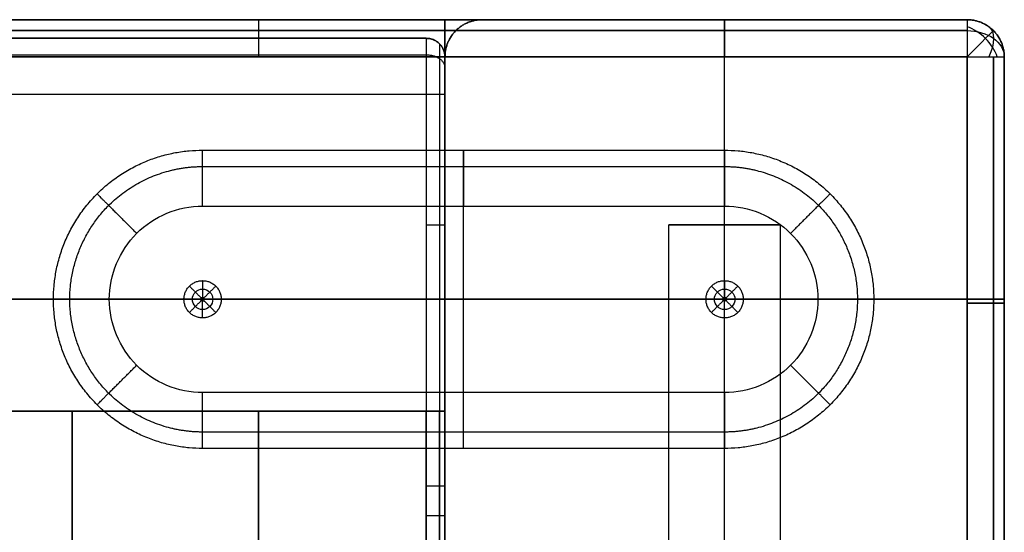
# Model space of a CAD drawing. Header units: millimetres. Extents: x 640 to 1340, y 0 to 450.
# Tile 17 of 17: x 1287 to 1340, y 423 to 450. Entities that reach past the tile are written whole.
import ezdxf

# ---------------------------------------------------------------- set-up
doc = ezdxf.new("R2010")
doc.units = ezdxf.units.MM
doc.header["$MEASUREMENT"] = 0
doc.layers.add('Little architect$Desk', color=7, linetype='Continuous', true_color=0x000000)

msp = doc.modelspace()

# ---------------------------------------------------------------- linework, layer by layer
at = {"layer": 'Little architect$Desk'}
for p, q in [((1310, 450, 2), (1242, 450, 2)), ((1242, 450, 28), (1310, 450, 28)), ((1310, 450, 15), (1242, 450, 15)), ((1300, 450, 564), (1242, 450, 564)), ((1242, 450, 590), (1300, 450, 590)), ((1338, 450, 2), (1310, 450, 2)), ((1312, 450, 562), (1312, 450, 552)), ((1312, 450, 30), (1312, 450, 228)), ((1338, 450, 552), (1338, 450, 562)), ((1338, 450, 30), (1338, 450, 2)), ((1338, 450, 228), (1338, 450, 30)), ((1300, 448, 562), (1310, 448, 562)), ((1300, 448, 592), (1310, 448, 592)), ((1310, 448, 592), (1338, 448, 592)), ((1310, 448, 228), (1310, 448, 552)), ((1338, 448, 592), (1338, 422, 592)), ((1340, 448, 228), (1340, 448, 552)), ((1311, 427), (1311, 443)), ((1297, 440, -4), (1325, 440, -4)), ((1311, 430, -4), (1311, 440, -4)), ((1322, 439, 462), (1328, 439, 462)), ((1325, 439, 459), (1325, 439, 465)), ((1289, 435), (1296, 435)), ((1291.997, 435, -4), (1330.003, 435, -4)), ((1297.101, 435, 18), (1296.899, 435, 18)), ((1297, 434.899, 18), (1297, 435.1, 18)), ((1298, 435), (1324, 435)), ((1324.899, 435, 18), (1325.101, 435, 18)), ((1325, 435.1, 18), (1325, 434.899, 18)), ((1326, 435), (1333, 435)), ((1325, 430, -4), (1297, 430, -4)), ((1310, 421, 451), (1310, 429, 451))]:
    msp.add_line(p, q, dxfattribs=at)
at = {"layer": 'Little architect$Desk', "extrusion": (-2.27374e-13, 0.707107, -0.707107)}
msp.add_arc((-1338, 733.977, -100.409), 2, 90, 180, dxfattribs=at)
at = {"layer": 'Little architect$Desk', "extrusion": (-0.707107, 0.707107, 0)}
msp.add_arc((-1262.893, 2, -629.325), 2, 180, 270, dxfattribs=at)
at = {"layer": 'Little architect$Desk', "extrusion": (0.503912, 0.503912, 0.701531)}
msp.add_arc((-629.325, -884.534, 901.389), 2, 234.971, 305.029, dxfattribs=at)
at = {"layer": 'Little architect$Desk', "extrusion": (0.701531, -0.503912, -0.503912)}
msp.add_arc((1144.444, 925.517, 415.589), 2, 0.0219, 70.0799, dxfattribs=at)
at = {"layer": 'Little architect$Desk'}
for points, degree in [([(642, 450, 577), (990, 450, 577), (1338, 450, 577)], 2), ([(1300, 450, 564), (1305, 450, 564), (1310, 450, 564)], 2), ([(1300, 450, 590), (1305, 450, 590), (1310, 450, 590)], 2), ([(1310, 450, 28), (1310, 450, 15), (1310, 450, 2)], 2), ([(1310, 420, 15), (1310, 435, 15), (1310, 450, 15)], 2), ([(1310, 450, 562), (1310, 450, 563), (1310, 450, 564)], 2), ([(1310, 450, 562), (1310, 449, 562), (1310, 448, 562)], 2), ([(1310, 450, 562), (1324, 450, 562), (1338, 450, 562)], 2), ([(1310, 450, 590), (1324, 450, 590), (1338, 450, 590)], 2), ([(1310, 450, 30), (1310, 449, 30), (1310, 448, 30)], 2), ([(1310, 450, 2), (1310, 450, 16), (1310, 450, 30)], 2), ([(1312, 450, 30), (1311, 450, 30), (1310, 450, 30)], 2), ([(1338, 450, 562), (1325, 450, 562), (1312, 450, 562)], 2), ([(1312, 450, 228), (1312, 450, 390), (1312, 450, 552)], 2), ([(1338, 450, 296), (1325, 450, 296), (1312, 450, 296)], 2), ([(1325, 420, 562), (1325, 435, 562), (1325, 450, 562)], 2), ([(1325, 450, 2), (1325, 450, 282), (1325, 450, 562)], 2), ([(1338, 450, 562), (1338, 450, 576), (1338, 450, 590)], 2), ([(1338, 450, 228), (1338, 450, 390), (1338, 450, 552)], 2), ([(1310, 449.414, 0.586), (1276, 449.414, 0.586), (1242, 449.414, 0.586)], 2), ([(1242, 449.414, 29.414), (1276, 449.414, 29.414), (1310, 449.414, 29.414)], 2), ([(1300, 449.414, 562.586), (1271, 449.414, 562.586), (1242, 449.414, 562.586)], 2), ([(1242, 449.414, 591.414), (1271, 449.414, 591.414), (1300, 449.414, 591.414)], 2), ([(1300, 449.414, 562.586), (1305, 449.414, 562.586), (1310, 449.414, 562.586)], 2), ([(1300, 449.414, 591.414), (1305, 449.414, 591.414), (1310, 449.414, 591.414)], 2), ([(1310, 449.414, 591.414), (1324, 449.414, 591.414), (1338, 449.414, 591.414)], 2), ([(1338, 449.414, 0.586), (1324, 449.414, 0.586), (1310, 449.414, 0.586)], 2), ([(1310.586, 449.414, 562), (1310.586, 449.414, 557), (1310.586, 449.414, 552)], 2), ([(1310.586, 449.414, 228), (1310.586, 449.414, 390), (1310.586, 449.414, 552)], 2), ([(1310.586, 449.414, 30), (1310.586, 449.414, 129), (1310.586, 449.414, 228)], 2), ([(1339.414, 449.414, 562), (1339.414, 449.414, 576), (1339.414, 449.414, 590)], 2), ([(1339.414, 449.414, 552), (1339.414, 449.414, 557), (1339.414, 449.414, 562)], 2), ([(1339.414, 449.414, 228), (1339.414, 449.414, 390), (1339.414, 449.414, 552)], 2), ([(1339.414, 449.414, 30), (1339.414, 449.414, 16), (1339.414, 449.414, 2)], 2), ([(1339.414, 449.414, 228), (1339.414, 449.414, 129), (1339.414, 449.414, 30)], 2), ([(671, 449, 469), (883.667, 449, 469), (1096.333, 449, 469), (1309, 449, 469)], 3), ([(1309, 449, 450), (1096.333, 449, 450), (883.667, 449, 450), (671, 449, 450)], 3), ([(1309, 449, 464.5), (990, 449, 464.5), (671, 449, 464.5)], 2), ([(671, 449, 469), (883.667, 449, 469), (1096.333, 449, 469), (1309, 449, 469)], 3), ([(671, 449, 476), (990, 449, 476), (1309, 449, 476)], 2), ([(1309, 449, 469), (1096.333, 449, 469), (883.667, 449, 469), (671, 449, 469)], 3), ([(1309, 449, 470.25), (1096.333, 449, 470.25), (883.667, 449, 470.25), (671, 449, 470.25)], 3), ([(1309, 449, 471.5), (1096.333, 449, 471.5), (883.667, 449, 471.5), (671, 449, 471.5)], 3), ([(1309, 449, 474), (1096.333, 449, 474), (883.667, 449, 474), (671, 449, 474)], 3), ([(1309, 449, 469), (1309, 449, 462.5), (1309, 449, 456)], 2), ([(1309, 449, 456), (1309, 449, 453), (1309, 449, 450)], 2), ([(1309, 449, 450), (1309, 439, 450), (1309, 429, 450)], 2), ([(1309, 449, 469), (1309, 449, 472.5), (1309, 449, 476)], 2), ([(1309.707, 448.707, 469), (1309.707, 448.707, 462.5), (1309.707, 448.707, 456)], 2), ([(1309.707, 448.707, 456), (1309.707, 448.707, 453.146), (1309.707, 448.707, 450.293)], 2), ([(1309.707, 448.707, 450.293), (1309.707, 438.854, 450.293), (1309.707, 429, 450.293)], 2), ([(1309.707, 448.707, 469), (1309.707, 448.707, 472.5), (1309.707, 448.707, 476)], 2), ([(671, 448.121, 478.121), (990, 448.121, 478.121), (1309, 448.121, 478.121)], 2), ([(1310, 448), (1276, 448), (1242, 448)], 2), ([(1242, 448, 30), (1276, 448, 30), (1310, 448, 30)], 2), ([(1300, 448, 562), (1271, 448, 562), (1242, 448, 562)], 2), ([(1242, 448, 592), (1271, 448, 592), (1300, 448, 592)], 2), ([(1310, 422), (1310, 435), (1310, 448)], 2), ([(1310, 422, 30), (1310, 435, 30), (1310, 448, 30)], 2), ([(1310, 422, 562), (1310, 435, 562), (1310, 448, 562)], 2), ([(1310, 448, 562), (1310, 448, 557), (1310, 448, 552)], 2), ([(1310, 422), (1310, 435), (1310, 448)], 2), ([(1338, 448), (1324, 448), (1310, 448)], 2), ([(1310, 448, 30), (1310, 448, 129), (1310, 448, 228)], 2), ([(1310, 422, 296), (1310, 435, 296), (1310, 448, 296)], 2), ([(1310, 448, 469), (1310, 441.667, 469), (1310, 435.333, 469), (1310, 429, 469)], 3), ([(1310, 448, 469), (1310, 448, 462.5), (1310, 448, 456)], 2), ([(1310, 448, 456), (1310, 448, 453.5), (1310, 448, 451)], 2), ([(1310, 448, 451), (1310, 438.5, 451), (1310, 429, 451)], 2), ([(1310, 429, 464.5), (1310, 438.5, 464.5), (1310, 448, 464.5)], 2), ([(1310, 448, 469), (1310, 448, 472.5), (1310, 448, 476)], 2), ([(1310, 448, 476), (1310, 448.027, 477.069), (1310, 447.069, 478.027), (1310, 446, 478)], 3), ([(1310, 448, 469), (1310, 439, 469), (1310, 430, 469), (1310, 421, 469)], 3), ([(1325, 422), (1325, 435), (1325, 448)], 2), ([(1338, 422), (1338, 435), (1338, 448)], 2), ([(1339.414, 448, 591.414), (1339.414, 435, 591.414), (1339.414, 422, 591.414)], 2), ([(1339.414, 422, 0.586), (1339.414, 435, 0.586), (1339.414, 448, 0.586)], 2), ([(1340, 448, 562), (1340, 435, 562), (1340, 422, 562)], 2), ([(1340, 448, 562), (1340, 448, 576), (1340, 448, 590)], 2), ([(1340, 448, 590), (1340, 435, 590), (1340, 422, 590)], 2), ([(1340, 448, 577), (1340, 435, 577), (1340, 422, 577)], 2), ([(1340, 422, 562), (1340, 435, 562), (1340, 448, 562)], 2), ([(1340, 448, 552), (1340, 448, 557), (1340, 448, 562)], 2), ([(1340, 422, 2), (1340, 435, 2), (1340, 448, 2)], 2), ([(1340, 448, 30), (1340, 448, 16), (1340, 448, 2)], 2), ([(1340, 448, 228), (1340, 448, 129), (1340, 448, 30)], 2), ([(1340, 422, 296), (1340, 435, 296), (1340, 448, 296)], 2), ([(671, 446, 479), (990, 446, 479), (1309, 446, 479)], 2), ([(1309, 446, 479), (1309, 433.5, 479), (1309, 421, 479)], 2), ([(1309.707, 446, 478.707), (1309.707, 433.5, 478.707), (1309.707, 421, 478.707)], 2), ([(1310, 446, 478), (1310, 433.5, 478), (1310, 421, 478)], 2), ([(1297, 443), (1311, 443), (1325, 443)], 2), ([(1297, 443, -1), (1297, 443, -0.5), (1297, 443)], 2), ([(1297, 443, -1), (1311, 443, -1), (1325, 443, -1)], 2), ([(1311, 443, -1), (1311, 443, -0.5), (1311, 443)], 2), ([(1325, 443, -1), (1325, 443, -0.5), (1325, 443)], 2), ([(1297, 442.121, -3.121), (1311, 442.121, -3.121), (1325, 442.121, -3.121)], 2), ([(1297, 430, -4), (1295.692, 429.994, -4), (1293.081, 431.081, -4), (1291.455, 435, -4), (1293.081, 438.919, -4), (1295.692, 440.006, -4), (1297, 440, -4)], 3), ([(1325, 440, -4), (1326.308, 440.006, -4), (1328.919, 438.919, -4), (1330.545, 435, -4), (1328.919, 431.081, -4), (1326.308, 429.994, -4), (1325, 430, -4)], 3), ([(1322, 420, 462), (1322, 426.333, 462), (1322, 432.667, 462), (1322, 439, 462)], 3), ([(1325, 420, 465), (1325, 426.333, 465), (1325, 432.667, 465), (1325, 439, 465)], 3), ([(1325, 420, 459), (1325, 426.333, 459), (1325, 432.667, 459), (1325, 439, 459)], 3), ([(1328, 420, 462), (1328, 426.333, 462), (1328, 432.667, 462), (1328, 439, 462)], 3), ([(1296.293, 435.708, 17.1), (1296.611, 435.389, 17.55), (1296.929, 435.071, 18)], 2), ([(1297, 436, 17.1), (1297, 436, 8.55), (1297, 436)], 2), ([(1297, 436, 17.1), (1297, 435.55, 17.55), (1297, 435.1, 18)], 2), ([(1297.708, 435.708, 17.1), (1297.389, 435.389, 17.55), (1297.071, 435.071, 18)], 2), ([(1324.293, 435.708, 17.1), (1324.611, 435.389, 17.55), (1324.929, 435.071, 18)], 2), ([(1325, 436, 17.1), (1325, 436, 8.55), (1325, 436)], 2), ([(1325, 436, 17.1), (1325, 435.55, 17.55), (1325, 435.1, 18)], 2), ([(1325.708, 435.708, 17.1), (1325.389, 435.389, 17.55), (1325.071, 435.071, 18)], 2), ([(640, 435, 562), (990, 435, 562), (1340, 435, 562)], 2), ([(642, 435, 592), (990, 435, 592), (1338, 435, 592)], 2), ([(1310, 435), (1276, 435), (1242, 435)], 2), ([(1242, 435, 30), (1276, 435, 30), (1310, 435, 30)], 2), ([(1289, 435, -1), (1289, 435, -0.5), (1289, 435)], 2), ([(1295.999, 435, 17.1), (1296.45, 435, 17.55), (1296.9, 435, 18)], 2), ([(1296, 435, 17.1), (1296, 435, 8.55), (1296, 435)], 2), ([(1296.292, 434.292, 17.1), (1296.611, 434.611, 17.55), (1296.929, 434.929, 18)], 2), ([(1297, 433.999, 17.1), (1297, 434.45, 17.55), (1297, 434.9, 18)], 2), ([(1297.708, 434.292, 17.1), (1297.389, 434.611, 17.55), (1297.071, 434.929, 18)], 2), ([(1298.001, 435, 17.1), (1297.55, 435, 17.55), (1297.1, 435, 18)], 2), ([(1298, 435, 17.1), (1298, 435, 8.55), (1298, 435)], 2), ([(1310, 435, 30), (1310, 435, 15), (1310, 435)], 2), ([(1340, 435, 562), (1325, 435, 562), (1310, 435, 562)], 2), ([(1338, 435), (1324, 435), (1310, 435)], 2), ([(1310, 435), (1310, 435, 281), (1310, 435, 562)], 2), ([(1323.999, 435, 17.1), (1324.45, 435, 17.55), (1324.9, 435, 18)], 2), ([(1324, 435, 17.1), (1324, 435, 8.55), (1324, 435)], 2), ([(1324.292, 434.292, 17.1), (1324.611, 434.611, 17.55), (1324.929, 434.929, 18)], 2), ([(1325, 433.999, 17.1), (1325, 434.45, 17.55), (1325, 434.9, 18)], 2), ([(1325.708, 434.292, 17.1), (1325.389, 434.611, 17.55), (1325.071, 434.929, 18)], 2), ([(1326.001, 435, 17.1), (1325.55, 435, 17.55), (1325.1, 435, 18)], 2), ([(1326, 435, 17.1), (1326, 435, 8.55), (1326, 435)], 2), ([(1333, 435, -1), (1333, 435, -0.5), (1333, 435)], 2), ([(1340, 435, 562), (1340, 435, 576), (1340, 435, 590)], 2), ([(1340, 435, 562), (1340, 435, 282), (1340, 435, 2)], 2), ([(1297, 434, 17.1), (1297, 434, 8.55), (1297, 434)], 2), ([(1325, 434, 17.1), (1325, 434, 8.55), (1325, 434)], 2), ([(1310, 429, 469), (990, 429, 469), (670, 429, 469)], 2), ([(670, 429, 459.5), (990, 429, 459.5), (1310, 429, 459.5)], 2), ([(671, 429, 450), (990, 429, 450), (1309, 429, 450)], 2), ([(1290, 429, 469), (1300, 429, 469), (1310, 429, 469)], 2), ([(1290, 429, 450), (1299.5, 429, 450), (1309, 429, 450)], 2), ([(1290, 429, 450), (1290, 429, 453), (1290, 429, 456)], 2), ([(1290, 429, 456), (1290, 429, 462.5), (1290, 429, 469)], 2), ([(1290, 421, 450), (1290, 425, 450), (1290, 429, 450)], 2), ([(1290, 429, 469), (1290, 425, 469), (1290, 421, 469)], 2), ([(1290, 429, 459.5), (1300, 429, 459.5), (1310, 429, 459.5)], 2), ([(1290, 384.598, 459.5), (1290, 406.799, 459.5), (1290, 429, 459.5)], 2), ([(1300, 429, 450), (1300, 429, 459.5), (1300, 429, 469)], 2), ([(1300, 429, 469), (1300, 225, 469), (1300, 21, 469)], 2), ([(1300, 21, 450), (1300, 225, 450), (1300, 429, 450)], 2), ([(1309, 421, 450), (1309, 425, 450), (1309, 429, 450)], 2), ([(1309.707, 421, 450.293), (1309.707, 425, 450.293), (1309.707, 429, 450.293)], 2), ([(1310, 429, 451), (1310, 429, 453.5), (1310, 429, 456)], 2), ([(1310, 429, 456), (1310, 429, 462.5), (1310, 429, 469)], 2), ([(1310, 429, 469), (1310, 425, 469), (1310, 421, 469)], 2), ([(1310, 384.598, 459.5), (1310, 406.799, 459.5), (1310, 429, 459.5)], 2), ([(1325, 427.879, -3.121), (1311, 427.879, -3.121), (1297, 427.879, -3.121)], 2), ([(1325, 427), (1311, 427), (1297, 427)], 2), ([(1297, 427, -1), (1297, 427, -0.5), (1297, 427)], 2), ([(1325, 427, -1), (1311, 427, -1), (1297, 427, -1)], 2), ([(1311, 427, -1), (1311, 427, -0.5), (1311, 427)], 2), ([(1325, 427, -1), (1325, 427, -0.5), (1325, 427)], 2)]:
    msp.add_open_spline(points, degree=degree, dxfattribs=at)
for points, weights, degree in [([(1300, 450, 564), (1300, 450, 562), (1300, 448, 562)], [0.999999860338, 0.707106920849, 0.999999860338], 2), ([(1300, 450, 590), (1300, 450, 592), (1300, 448, 592)], [0.999999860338, 0.707106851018, 1], 2), ([(1310, 448), (1310, 450), (1310, 450, 2)], [1, 0.707106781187, 1], 2), ([(1310, 450, 28), (1310, 450, 30), (1310, 448, 30)], [1, 0.707106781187, 1], 2), ([(1310, 448, 592), (1310, 450, 592), (1310, 450, 590)], [1, 0.707106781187, 1], 2), ([(1310, 450, 564), (1310, 450, 562), (1310, 448, 562)], [1, 0.707106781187, 1], 2), ([(1310, 448, 562), (1310, 450, 562), (1312, 450, 562)], [1, 0.707106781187, 1], 2), ([(1312, 450, 552), (1310, 450, 552), (1310, 448, 552)], [0.999999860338, 0.707106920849, 0.999999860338], 2), ([(1310, 448, 228), (1310, 450, 228), (1312, 450, 228)], [1, 0.707106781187, 1], 2), ([(1310, 450, 2), (1310, 450), (1310, 448)], [1, 0.707106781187, 1], 2), ([(1312, 450, 30), (1310, 450, 30), (1310, 448, 30)], [1, 0.707106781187, 1], 2), ([(1312, 450, 337), (1310, 450, 337), (1310, 448, 337)], [1, 0.707106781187, 1], 2), ([(1310, 448, 150), (1310, 450, 150), (1312, 450, 150)], [1, 0.707106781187, 1], 2), ([(1325, 450, 590), (1325, 450, 592), (1325, 448, 592)], [1, 0.707106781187, 1], 2), ([(1325, 448), (1325, 450), (1325, 450, 2)], [1, 0.707106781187, 1], 2), ([(1338, 450, 562), (1340, 450, 562), (1340, 448, 562)], [1, 0.707106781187, 1], 2), ([(1340, 448, 590), (1340, 450, 590), (1338, 450, 590)], [1, 0.707106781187, 1], 2), ([(1338, 450, 590), (1338, 450, 592), (1338, 448, 592)], [1, 0.707106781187, 1], 2), ([(1340, 448, 576.8), (1340, 450, 576.8), (1338, 450, 576.8)], [1, 0.707106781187, 1], 2), ([(1338, 450, 562), (1340, 450, 562), (1340, 448, 562)], [1, 0.707106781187, 1], 2), ([(1340, 448, 552), (1340, 450, 552), (1338, 450, 552)], [1, 0.707106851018, 0.999999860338], 2), ([(1340, 448, 228), (1340, 450, 228), (1338, 450, 228)], [1, 0.707106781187, 1], 2), ([(1338, 450, 2), (1338, 450), (1338, 448)], [1, 0.707106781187, 1], 2), ([(1340, 448, 2), (1340, 450, 2), (1338, 450, 2)], [1, 0.707106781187, 1], 2), ([(1338, 450, 30), (1340, 450, 30), (1340, 448, 30)], [1, 0.707106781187, 1], 2), ([(1338, 450, 337), (1340, 450, 337), (1340, 448, 337)], [1, 0.707106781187, 1], 2), ([(1340, 448, 14.8), (1340, 450, 14.8), (1338, 450, 14.8)], [1, 0.707106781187, 1], 2), ([(1340, 448, 150), (1340, 450, 150), (1338, 450, 150)], [1, 0.707106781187, 1], 2), ([(1309, 449, 469), (1310, 449, 469), (1310, 448, 469)], [1, 0.707106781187, 1], 2), ([(1309, 449, 456), (1310, 449, 456), (1310, 448, 456)], [1, 0.707106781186, 1], 2), ([(1310, 448, 462.503), (1310, 449, 462.503), (1309, 449, 462.503)], [1, 0.707106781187, 1], 2), ([(1310, 448, 455.52), (1310, 449, 455.52), (1309, 449, 455.52)], [1, 0.707106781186, 1], 2), ([(1309, 449, 476), (1309, 449, 479), (1309, 446, 479)], [1, 0.707106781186, 1], 2), ([(1309, 449, 469), (1310, 449, 469), (1310, 448, 469)], [1, 0.707106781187, 1], 2), ([(1310, 448, 476), (1310, 449, 476), (1309, 449, 476)], [1, 0.707106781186, 1], 2), ([(1309, 449, 469.975), (1310, 449, 469.975), (1310, 448, 469.975)], [1, 0.707106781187, 1], 2), ([(1309.707, 448.707, 476), (1309.707, 448.744, 477.446), (1309.707, 447.446, 478.744), (1309.707, 446, 478.707)], [0.853553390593, 0.85355339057, 0.85355339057, 0.853553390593], 3), ([(1309, 448.117, 478.117), (1310, 448.117, 478.117), (1310, 447.411, 477.411)], [1, 0.707106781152, 1], 2), ([(1338, 448, 592), (1340, 448, 592), (1340, 448, 590)], [1, 0.707106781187, 1], 2), ([(1338, 448), (1340, 448), (1340, 448, 2)], [1, 0.707106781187, 1], 2), ([(1309, 446, 479), (1310, 446, 479), (1310, 446, 478)], [1, 0.707106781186, 1], 2), ([(1297, 440, -4), (1297, 443, -4), (1297, 443, -1)], [1, 0.707106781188, 1], 2), ([(1311, 443, -1), (1311, 443, -4), (1311, 440, -4)], [1, 0.707106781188, 1], 2), ([(1325, 443, -1), (1325, 443, -4), (1325, 440, -4)], [1, 0.707106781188, 1], 2), ([(1297, 427.879, -3.121), (1295.137, 427.87, -3.121), (1291.418, 429.418, -3.121), (1289.102, 435, -3.121), (1291.418, 440.582, -3.121), (1295.137, 442.131, -3.121), (1297, 442.121, -3.121)], [0.853553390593, 0.853553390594, 0.853553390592, 0.853553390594, 0.853553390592, 0.853553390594, 0.853553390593], 3), ([(1325, 442.121, -3.121), (1326.863, 442.131, -3.121), (1330.582, 440.582, -3.121), (1332.898, 435, -3.121), (1330.582, 429.418, -3.121), (1326.863, 427.87, -3.121), (1325, 427.879, -3.121)], [0.853553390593, 0.853553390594, 0.853553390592, 0.853553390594, 0.853553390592, 0.853553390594, 0.853553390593], 3), ([(1291.34, 440.66, -1), (1291.34, 440.66, -4), (1293.463, 438.538, -4)], [1, 0.707106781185, 1], 2), ([(1330.66, 440.66, -1), (1330.66, 440.66, -4), (1328.537, 438.538, -4)], [1, 0.707106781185, 1], 2), ([(1309, 439, 450), (1310, 439, 450), (1310, 439, 451)], [1, 0.707106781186, 1], 2), ([(1325, 439, 465), (1328, 439, 465), (1328, 439, 462)], [1, 0.707106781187, 1], 2), ([(1288.995, 435, -1), (1288.995, 435, -4), (1291.997, 435, -4)], [1, 0.707106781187, 1], 2), ([(1333.005, 435, -1), (1333.005, 435, -4), (1330.003, 435, -4)], [1, 0.707106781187, 1], 2), ([(1340, 434.8, 590), (1340, 434.8, 592), (1338, 434.8, 592)], [1, 0.707106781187, 1], 2), ([(1338, 434.8), (1340, 434.8), (1340, 434.8, 2)], [1, 0.707106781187, 1], 2), ([(1291.34, 429.34, -1), (1291.34, 429.34, -4), (1293.463, 431.462, -4)], [1, 0.707106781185, 1], 2), ([(1330.66, 429.34, -1), (1330.66, 429.34, -4), (1328.537, 431.462, -4)], [1, 0.707106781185, 1], 2), ([(1297, 427, -1), (1297, 427, -4), (1297, 430, -4)], [1, 0.707106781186, 1], 2), ([(1311, 427, -1), (1311, 427, -4), (1311, 430, -4)], [1, 0.707106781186, 1], 2), ([(1325, 430, -4), (1325, 427, -4), (1325, 427, -1)], [1, 0.707106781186, 1], 2), ([(1310, 429, 451), (1310, 429, 450), (1309, 429, 450)], [1, 0.707106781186, 1], 2), ([(1309, 429, 450), (1310, 429, 450), (1310, 429, 451)], [1, 0.707106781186, 1], 2), ([(1309, 425, 450), (1310, 425, 450), (1310, 425, 451)], [1, 0.707106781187, 1], 2), ([(1309, 423.4, 479), (1310, 423.4, 479), (1310, 423.4, 478)], [1, 0.707106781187, 1], 2)]:
    msp.add_rational_spline(points, weights, degree=degree, dxfattribs=at)
for points, knots in [([(1310, 448, 451), (1310, 448.054, 450.946), (1309.991, 448.164, 450.836), (1309.95, 448.328, 450.672), (1309.878, 448.49, 450.51), (1309.776, 448.639, 450.361), (1309.648, 448.769, 450.231), (1309.498, 448.874, 450.126), (1309.335, 448.948, 450.052), (1309.167, 448.991, 450.009), (1309.054, 449, 450), (1309, 449, 450)], [-1.907677, -1.907677, -1.907677, -1.907677, -1.679109, -1.441266, -1.200704, -0.964644, -0.739651, -0.530282, -0.338232, -0.162417, 0, 0, 0, 0]), ([(1297, 435.55, 17.55), (1296.856, 435.551, 17.55), (1296.569, 435.431, 17.55), (1296.39, 435, 17.55), (1296.569, 434.569, 17.55), (1297, 434.39, 17.55), (1297.431, 434.569, 17.55), (1297.61, 435, 17.55), (1297.431, 435.431, 17.55), (1297.144, 435.551, 17.55), (1297, 435.55, 17.55)], [0, 0, 0, 0, 0.0785378, 0.1570757, 0.2356135, 0.3141513, 0.3926892, 0.471227, 0.5497648, 0.6283027, 0.6283027, 0.6283027, 0.6283027]), ([(1325, 435.55, 17.55), (1324.856, 435.551, 17.55), (1324.569, 435.431, 17.55), (1324.39, 435, 17.55), (1324.569, 434.569, 17.55), (1325, 434.39, 17.55), (1325.431, 434.569, 17.55), (1325.61, 435, 17.55), (1325.431, 435.431, 17.55), (1325.144, 435.551, 17.55), (1325, 435.55, 17.55)], [0, 0, 0, 0, 0.0785378, 0.1570757, 0.2356135, 0.3141513, 0.3926892, 0.471227, 0.5497648, 0.6283027, 0.6283027, 0.6283027, 0.6283027]), ([(1297, 435.1, 18), (1296.974, 435.1, 18), (1296.922, 435.078, 18), (1296.889, 435, 18), (1296.922, 434.922, 18), (1297, 434.889, 18), (1297.078, 434.922, 18), (1297.111, 435, 18), (1297.078, 435.078, 18), (1297.026, 435.1, 18), (1297, 435.1, 18)], [0, 0, 0, 0, 0.0785378, 0.1570757, 0.2356135, 0.3141513, 0.3926892, 0.471227, 0.5497648, 0.6283027, 0.6283027, 0.6283027, 0.6283027]), ([(1325, 435.1, 18), (1324.974, 435.1, 18), (1324.922, 435.078, 18), (1324.889, 435, 18), (1324.922, 434.922, 18), (1325, 434.889, 18), (1325.078, 434.922, 18), (1325.111, 435, 18), (1325.078, 435.078, 18), (1325.026, 435.1, 18), (1325, 435.1, 18)], [0, 0, 0, 0, 0.0785378, 0.1570757, 0.2356135, 0.3141513, 0.3926892, 0.471227, 0.5497648, 0.6283027, 0.6283027, 0.6283027, 0.6283027]), ([(1310, 429, 451), (1310, 429, 451.441), (1310, 429, 452.645), (1310, 429, 454.496), (1310, 429, 455.668), (1310, 429, 456)], [1122.776386, 1122.776386, 1122.776386, 1122.776386, 1122.9125, 1123.06875, 1123.1312769, 1123.1312769, 1123.1312769, 1123.1312769]), ([(1310, 429, 456), (1310, 429, 456.156), (1310, 429, 457.105), (1310, 429, 458.69), (1310, 429, 460.049), (1310, 429, 460.064), (1310, 429, 460.258), (1310, 429, 460.404), (1310, 429, 460.563), (1310, 429, 460.719), (1310, 429, 460.927), (1310, 429, 461.187), (1310, 429, 461.5), (1310, 429, 461.812), (1310, 429, 462.229), (1310, 429, 462.75), (1310, 429, 463.375), (1310, 429, 464), (1310, 429, 464.625), (1310, 429, 465.458), (1310, 429, 466.5), (1310, 429, 467.75), (1310, 429, 468.583), (1310, 429, 469)], [1123.194804, 1123.194804, 1123.194804, 1123.194804, 1123.225, 1123.38125, 1123.5375, 1123.69375, 1123.85, 1124.00625, 1124.1625, 1124.31875, 1124.475, 1124.7875, 1125.1, 1125.4125, 1125.725, 1126.35, 1126.975, 1127.6, 1128.225, 1128.85, 1130.1, 1131.35, 1132.6, 1132.6, 1132.6, 1132.6])]:
    msp.add_open_spline(points, degree=3, knots=knots, dxfattribs=at)
for points, weights, knots in [([(1297, 427), (1289, 427), (1289, 435), (1289, 443), (1297, 443)], [1, 0.707106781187, 1, 0.707106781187, 1], [0, 0, 0, 12.566371, 12.566371, 25.132741, 25.132741, 25.132741]), ([(1297, 427, -1), (1289, 427, -1), (1289, 435, -1), (1289, 443, -1), (1297, 443, -1)], [1, 0.707106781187, 1, 0.707106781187, 1], [0, 0, 0, 7.853783, 7.853783, 15.707566, 15.707566, 15.707566]), ([(1325, 443), (1333, 443), (1333, 435), (1333, 427), (1325, 427)], [1, 0.707106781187, 1, 0.707106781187, 1], [53.132741, 53.132741, 53.132741, 65.699112, 65.699112, 78.265482, 78.265482, 78.265482]), ([(1325, 443, -1), (1333, 443, -1), (1333, 435, -1), (1333, 427, -1), (1325, 427, -1)], [1, 0.707106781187, 1, 0.707106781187, 1], [0, 0, 0, 7.853783, 7.853783, 15.707566, 15.707566, 15.707566]), ([(1328, 439, 462), (1328, 439, 459), (1325, 439, 459), (1322, 439, 459), (1322, 439, 462), (1322, 439, 465), (1325, 439, 465)], [1, 0.707106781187, 1, 0.707106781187, 1, 0.707106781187, 1], [-18.849556, -18.849556, -18.849556, -14.137167, -14.137167, -9.424778, -9.424778, -4.712389, -4.712389, -4.712389]), ([(1297, 436), (1296, 436), (1296, 435), (1296, 434), (1297, 434), (1298, 434), (1298, 435), (1298, 436), (1297, 436)], [1, 0.707106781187, 1, 0.707106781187, 1, 0.707106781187, 1, 0.707106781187, 1], [0, 0, 0, 1.570796, 1.570796, 3.141593, 3.141593, 4.712389, 4.712389, 6.283185, 6.283185, 6.283185]), ([(1297, 436, 17.1), (1296, 436, 17.1), (1296, 435, 17.1), (1296, 434, 17.1), (1297, 434, 17.1), (1298, 434, 17.1), (1298, 435, 17.1), (1298, 436, 17.1), (1297, 436, 17.1)], [1, 0.707106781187, 1, 0.707106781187, 1, 0.707106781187, 1, 0.707106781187, 1], [0, 0, 0, 0.1570757, 0.1570757, 0.3141513, 0.3141513, 0.471227, 0.471227, 0.6283027, 0.6283027, 0.6283027]), ([(1297, 436, 7.615), (1296, 436, 7.615), (1296, 435, 7.615), (1296, 434, 7.615), (1297, 434, 7.615), (1298, 434, 7.615), (1298, 435, 7.615), (1298, 436, 7.615), (1297, 436, 7.615)], [1, 0.707106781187, 1, 0.707106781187, 1, 0.707106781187, 1, 0.707106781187, 1], [0, 0, 0, 1.570796, 1.570796, 3.141593, 3.141593, 4.712389, 4.712389, 6.283185, 6.283185, 6.283185]), ([(1325, 436), (1324, 436), (1324, 435), (1324, 434), (1325, 434), (1326, 434), (1326, 435), (1326, 436), (1325, 436)], [1, 0.707106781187, 1, 0.707106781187, 1, 0.707106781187, 1, 0.707106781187, 1], [0, 0, 0, 1.570796, 1.570796, 3.141593, 3.141593, 4.712389, 4.712389, 6.283185, 6.283185, 6.283185]), ([(1325, 436, 17.1), (1324, 436, 17.1), (1324, 435, 17.1), (1324, 434, 17.1), (1325, 434, 17.1), (1326, 434, 17.1), (1326, 435, 17.1), (1326, 436, 17.1), (1325, 436, 17.1)], [1, 0.707106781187, 1, 0.707106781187, 1, 0.707106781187, 1, 0.707106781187, 1], [0, 0, 0, 0.1570757, 0.1570757, 0.3141513, 0.3141513, 0.471227, 0.471227, 0.6283027, 0.6283027, 0.6283027]), ([(1325, 436, 7.615), (1324, 436, 7.615), (1324, 435, 7.615), (1324, 434, 7.615), (1325, 434, 7.615), (1326, 434, 7.615), (1326, 435, 7.615), (1326, 436, 7.615), (1325, 436, 7.615)], [1, 0.707106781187, 1, 0.707106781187, 1, 0.707106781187, 1, 0.707106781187, 1], [0, 0, 0, 1.570796, 1.570796, 3.141593, 3.141593, 4.712389, 4.712389, 6.283185, 6.283185, 6.283185])]:
    msp.add_rational_spline(points, weights, degree=2, knots=knots, dxfattribs=at)

doc.saveas('drawing.dxf')
